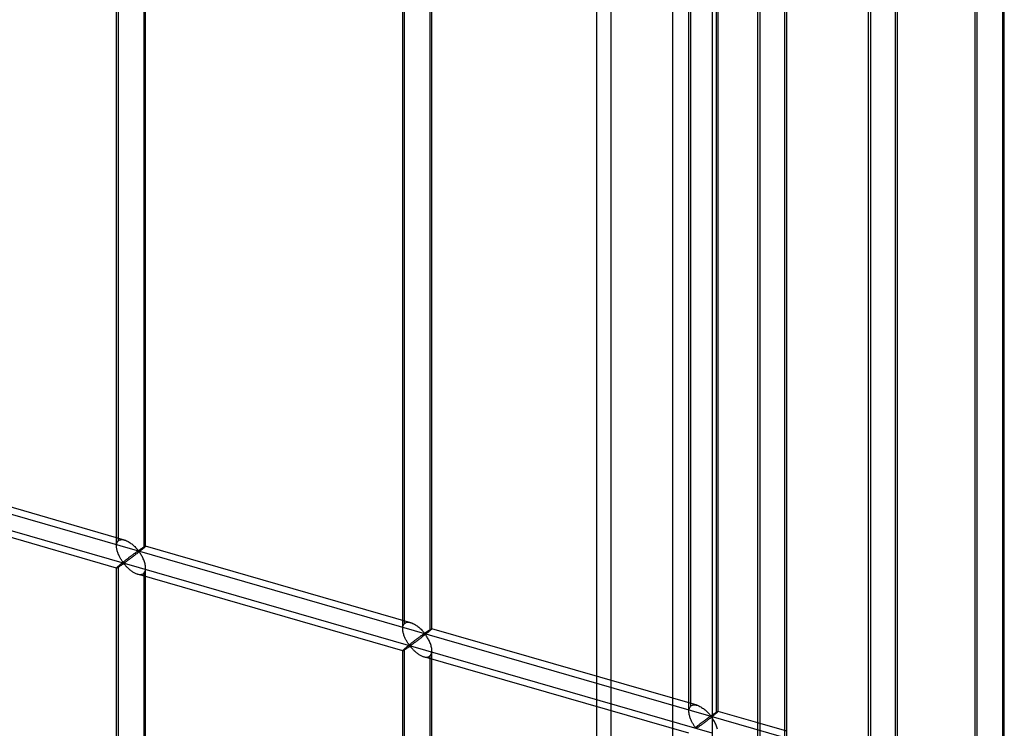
# Model space of a CAD drawing. Header units: millimetres. Extents: x -766 to 748, y -857 to 897.
# Tile 16 of 87: x 579 to 748, y -512 to -391. Entities that reach past the tile are written whole.
import ezdxf

# ---------------------------------------------------------------- set-up
doc = ezdxf.new("R2010")
doc.units = ezdxf.units.MM
doc.layers.add('MAIN-1', color=7, linetype='Continuous')
doc.layers.add('MAIN-2', color=7, linetype='Continuous')

msp = doc.modelspace()

# ---------------------------------------------------------------- linework, layer by layer
at = {"layer": 'MAIN-1'}
for p, q in [((697.56, 511.66), (697.56, -683.45)), ((747.31, -329.82), (747.31, -525.99)), ((747.65, -525.37), (747.65, -329.2)), ((742.65, -523.56), (742.65, -334.6)), ((729.01, -541.84), (729.01, -345.67)), ((729.35, -540.2), (729.35, -346.06)), ((724.35, -540.14), (724.35, -350.45)), ((710.04, -558.28), (710.04, -362.1)), ((710.37, -556.63), (710.37, -362.5)), ((705.37, -556.57), (705.37, -366.88)), ((698.24, -373.07), (698.24, -509.72)), ((698.57, -509.39), (698.57, -372.78)), ((698.15, -509.8), (698.04, -509.89)), ((698.24, -509.72), (698.15, -509.8)), ((698.3, -509.67), (698.24, -509.72)), ((698.35, -509.63), (698.3, -509.67)), ((698.4, -509.58), (698.35, -509.63)), ((698.44, -509.54), (698.4, -509.58)), ((698.48, -509.51), (698.44, -509.54)), ((698.51, -509.48), (698.48, -509.51)), ((698.53, -509.45), (698.51, -509.48)), ((698.55, -509.43), (698.53, -509.45)), ((698.56, -509.41), (698.55, -509.43)), ((698.57, -509.4), (698.56, -509.41)), ((705.37, -511.35), (698.57, -509.38)), ((698.57, -509.39), (698.57, -509.4)), ((697.69, -510.18), (697.56, -510.28)), ((697.81, -510.08), (697.69, -510.18)), ((697.93, -509.98), (697.81, -510.08)), ((698.04, -509.89), (697.93, -509.98))]:
    msp.add_line(p, q, dxfattribs=at)
at = {"layer": 'MAIN-2'}
for p, q in [((690.73, 506.41), (690.73, -680.04)), ((680.24, -661.13), (680.24, 499.34)), ((677.74, 497.17), (677.74, -663.3)), ((-431.4, -184.35), (746.4, -524.35)), ((595.42, -481.06), (595.42, -288.51)), ((595.76, -480.14), (595.76, -288.17)), ((600.42, -481.06), (600.42, -288.51)), ((600.09, -289.42), (600.09, -481.39)), ((644.5, -495.22), (644.5, -302.67)), ((644.83, -494.31), (644.83, -302.34)), ((649.16, -303.59), (649.16, -495.56)), ((649.5, -495.22), (649.5, -302.67)), ((693.57, -509.39), (693.57, -316.84)), ((693.91, -508.47), (693.91, -316.51)), ((742.98, -522.64), (742.98, -330.67)), ((724.68, -344.42), (724.68, -540.59)), ((705.71, -360.85), (705.71, -557.03)), ((697.56, -513.14), (479.18, -450.1)), ((596.82, -480.01), (551.34, -466.88)), ((595.43, -484.81), (549.96, -471.69)), ((595.42, -481.07), (595.43, -480.92)), ((595.43, -481.2), (595.42, -481.07)), ((595.43, -480.92), (595.44, -480.79)), ((595.44, -480.79), (595.47, -480.65)), ((595.47, -480.65), (595.5, -480.53)), ((595.5, -480.53), (595.55, -480.42)), ((595.55, -480.42), (595.61, -480.31)), ((595.61, -480.31), (595.68, -480.22)), ((595.68, -480.22), (595.76, -480.14)), ((595.76, -480.14), (595.88, -480.06)), ((595.88, -480.06), (596.01, -480)), ((596.01, -480), (596.15, -479.96)), ((596.15, -479.96), (596.31, -479.94)), ((596.31, -479.94), (596.48, -479.94)), ((596.48, -479.94), (596.65, -479.97)), ((596.65, -479.97), (596.82, -480.01)), ((596.82, -480.01), (596.98, -480.06)), ((596.98, -480.06), (597.14, -480.13)), ((597.14, -480.13), (597.3, -480.2)), ((597.3, -480.2), (597.45, -480.28)), ((597.45, -480.28), (597.6, -480.38)), ((597.6, -480.38), (597.75, -480.47)), ((597.75, -480.47), (597.9, -480.58)), ((597.9, -480.58), (598.04, -480.69)), ((598.04, -480.69), (598.18, -480.8)), ((598.18, -480.8), (598.31, -480.92)), ((598.31, -480.92), (598.44, -481.04)), ((598.44, -481.04), (598.56, -481.15)), ((600.23, -481.14), (600.26, -481.12)), ((600.26, -481.12), (600.29, -481.1)), ((600.29, -481.1), (600.32, -481.09)), ((600.32, -481.09), (600.34, -481.08)), ((600.34, -481.08), (600.36, -481.06)), ((600.36, -481.06), (600.38, -481.06)), ((600.38, -481.12), (600.36, -481.14)), ((600.38, -481.06), (600.4, -481.05)), ((600.4, -481.1), (600.38, -481.12)), ((600.4, -481.05), (600.41, -481.05)), ((600.41, -481.08), (600.4, -481.1)), ((600.41, -481.05), (600.42, -481.05)), ((600.42, -481.06), (600.41, -481.08)), ((600.42, -481.05), (600.42, -481.05)), ((600.42, -481.05), (600.42, -481.05)), ((600.42, -481.05), (600.42, -481.05)), ((600.42, -481.05), (600.42, -481.05)), ((600.42, -481.05), (600.42, -481.05)), ((600.42, -481.05), (600.42, -481.06)), ((645.89, -494.18), (600.42, -481.05)), ((600.42, -481.06), (600.42, -481.06)), ((595.44, -481.34), (595.43, -481.2)), ((595.46, -481.48), (595.44, -481.34)), ((595.49, -481.62), (595.46, -481.48)), ((595.52, -481.75), (595.49, -481.62)), ((595.55, -481.89), (595.52, -481.75)), ((595.59, -482.03), (595.55, -481.89)), ((595.64, -482.16), (595.59, -482.03)), ((595.69, -482.3), (595.64, -482.16)), ((595.74, -482.44), (595.69, -482.3)), ((595.8, -482.57), (595.74, -482.44)), ((595.86, -482.7), (595.8, -482.57)), ((595.92, -482.83), (595.86, -482.7)), ((597.9, -482.78), (597.82, -482.84)), ((597.98, -482.72), (597.9, -482.78)), ((598.06, -482.67), (597.98, -482.72)), ((598.13, -482.61), (598.06, -482.67)), ((598.21, -482.55), (598.13, -482.61)), ((598.28, -482.5), (598.21, -482.55)), ((598.35, -482.45), (598.28, -482.5)), ((598.41, -482.73), (598.29, -482.82)), ((598.42, -482.4), (598.35, -482.45)), ((598.53, -482.64), (598.41, -482.73)), ((598.49, -482.35), (598.42, -482.4)), ((598.56, -482.3), (598.49, -482.35)), ((598.65, -482.55), (598.53, -482.64)), ((598.56, -481.15), (598.68, -481.27)), ((598.62, -482.25), (598.56, -482.3)), ((598.68, -482.2), (598.62, -482.25)), ((598.77, -482.45), (598.65, -482.55)), ((598.68, -481.27), (598.79, -481.39)), ((598.75, -482.16), (598.68, -482.2)), ((598.8, -482.12), (598.75, -482.16)), ((598.89, -482.36), (598.77, -482.45)), ((598.79, -481.39), (598.89, -481.5)), ((598.86, -482.08), (598.8, -482.12)), ((598.91, -482.04), (598.86, -482.08)), ((598.89, -481.5), (598.98, -481.6)), ((599.02, -482.26), (598.89, -482.36)), ((598.96, -482.01), (598.91, -482.04)), ((599.01, -481.97), (598.96, -482.01)), ((598.98, -481.6), (599.07, -481.7)), ((599.06, -481.95), (599.01, -481.97)), ((599.14, -482.16), (599.02, -482.26)), ((599.11, -481.92), (599.06, -481.95)), ((599.07, -481.7), (599.17, -481.79)), ((599.17, -481.91), (599.11, -481.92)), ((599.26, -482.07), (599.14, -482.16)), ((599.17, -481.79), (599.24, -481.78)), ((599.27, -482), (599.17, -481.91)), ((599.24, -481.78), (599.28, -481.75)), ((599.39, -481.97), (599.26, -482.07)), ((599.35, -482.1), (599.27, -482)), ((599.28, -481.75), (599.33, -481.73)), ((599.33, -481.73), (599.37, -481.7)), ((599.44, -482.22), (599.35, -482.1)), ((599.37, -481.7), (599.42, -481.67)), ((599.5, -481.88), (599.39, -481.97)), ((599.42, -481.67), (599.47, -481.63)), ((599.52, -482.34), (599.44, -482.22)), ((599.47, -481.63), (599.52, -481.6)), ((599.61, -481.78), (599.5, -481.88)), ((599.52, -481.6), (599.56, -481.57)), ((599.61, -482.47), (599.52, -482.34)), ((599.56, -481.57), (599.61, -481.54)), ((599.61, -481.54), (599.66, -481.5)), ((599.72, -481.7), (599.61, -481.78)), ((599.69, -482.61), (599.61, -482.47)), ((599.66, -481.5), (599.71, -481.47)), ((599.78, -482.76), (599.69, -482.61)), ((599.71, -481.47), (599.76, -481.44)), ((599.82, -481.61), (599.72, -481.7)), ((599.76, -481.44), (599.81, -481.4)), ((599.86, -482.92), (599.78, -482.76)), ((599.81, -481.4), (599.86, -481.37)), ((599.92, -481.53), (599.82, -481.61)), ((599.86, -481.37), (599.9, -481.34)), ((599.9, -481.34), (599.95, -481.31)), ((600.01, -481.46), (599.92, -481.53)), ((599.95, -481.31), (599.99, -481.28)), ((599.99, -481.28), (600.04, -481.26)), ((600.09, -481.39), (600.01, -481.46)), ((600.04, -481.26), (600.08, -481.23)), ((600.08, -481.23), (600.12, -481.2)), ((600.15, -481.34), (600.09, -481.39)), ((600.12, -481.2), (600.16, -481.18)), ((600.2, -481.29), (600.15, -481.34)), ((600.16, -481.18), (600.19, -481.16)), ((600.19, -481.16), (600.23, -481.14)), ((600.25, -481.25), (600.2, -481.29)), ((600.29, -481.21), (600.25, -481.25)), ((600.33, -481.17), (600.29, -481.21)), ((600.36, -481.14), (600.33, -481.17)), ((595.76, -484.47), (595.68, -484.54)), ((595.81, -484.42), (595.76, -484.47)), ((595.76, -580.46), (595.76, -484.47)), ((595.87, -484.37), (595.81, -484.42)), ((595.94, -484.32), (595.87, -484.37)), ((595.99, -482.95), (595.92, -482.83)), ((595.93, -484.53), (595.99, -484.49)), ((596, -484.27), (595.94, -484.32)), ((596.05, -483.08), (595.99, -482.95)), ((595.99, -484.49), (596.06, -484.44)), ((596.07, -484.21), (596, -484.27)), ((596.12, -483.19), (596.05, -483.08)), ((596.06, -484.44), (596.13, -484.4)), ((596.14, -484.15), (596.07, -484.21)), ((596.19, -483.31), (596.12, -483.19)), ((596.13, -484.4), (596.2, -484.35)), ((596.22, -484.09), (596.14, -484.15)), ((596.26, -483.42), (596.19, -483.31)), ((596.2, -484.35), (596.26, -484.3)), ((596.3, -484.02), (596.22, -484.09)), ((596.33, -483.52), (596.26, -483.42)), ((596.26, -484.3), (596.33, -484.26)), ((596.38, -483.96), (596.3, -484.02)), ((596.39, -483.62), (596.33, -483.52)), ((596.33, -484.26), (596.4, -484.21)), ((596.46, -483.89), (596.38, -483.96)), ((596.46, -483.71), (596.39, -483.62)), ((596.4, -484.21), (596.46, -484.17)), ((596.52, -483.8), (596.46, -483.71)), ((596.55, -483.83), (596.46, -483.89)), ((596.46, -484.17), (596.53, -484.13)), ((596.59, -483.88), (596.52, -483.8)), ((596.53, -484.13), (596.59, -484.09)), ((596.63, -483.76), (596.55, -483.83)), ((596.66, -483.95), (596.59, -483.88)), ((596.59, -484.09), (596.67, -484.07)), ((596.72, -483.69), (596.63, -483.76)), ((596.75, -483.94), (596.66, -483.95)), ((596.67, -484.07), (596.76, -484.14)), ((596.8, -483.62), (596.72, -483.69)), ((596.82, -483.9), (596.75, -483.94)), ((596.76, -484.14), (596.83, -484.22)), ((596.89, -483.55), (596.8, -483.62)), ((596.89, -483.85), (596.82, -483.9)), ((596.83, -484.22), (596.9, -484.3)), ((596.98, -483.49), (596.89, -483.55)), ((596.97, -483.8), (596.89, -483.85)), ((596.9, -484.3), (596.97, -484.38)), ((597.04, -483.74), (596.97, -483.8)), ((596.97, -484.38), (597.05, -484.47)), ((597.07, -483.42), (596.98, -483.49)), ((597.13, -483.68), (597.04, -483.74)), ((597.05, -484.47), (597.13, -484.56)), ((597.15, -483.35), (597.07, -483.42)), ((597.22, -483.62), (597.13, -483.68)), ((597.24, -483.29), (597.15, -483.35)), ((597.31, -483.55), (597.22, -483.62)), ((597.32, -483.22), (597.24, -483.29)), ((597.41, -483.48), (597.31, -483.55)), ((597.4, -483.16), (597.32, -483.22)), ((597.49, -483.09), (597.4, -483.16)), ((597.51, -483.41), (597.41, -483.48)), ((597.57, -483.03), (597.49, -483.09)), ((597.61, -483.33), (597.51, -483.41)), ((597.65, -482.97), (597.57, -483.03)), ((597.71, -483.25), (597.61, -483.33)), ((597.74, -482.91), (597.65, -482.97)), ((597.82, -483.17), (597.71, -483.25)), ((597.82, -482.84), (597.74, -482.91)), ((597.94, -483.09), (597.82, -483.17)), ((598.05, -483), (597.94, -483.09)), ((598.17, -482.91), (598.05, -483)), ((598.29, -482.82), (598.17, -482.91)), ((599.94, -483.08), (599.86, -482.92)), ((600.02, -483.24), (599.94, -483.08)), ((600.09, -483.41), (600.02, -483.24)), ((600.16, -483.58), (600.09, -483.41)), ((600.23, -483.75), (600.16, -483.58)), ((600.28, -483.93), (600.23, -483.75)), ((600.33, -484.1), (600.28, -483.93)), ((600.37, -484.27), (600.33, -484.1)), ((600.4, -484.45), (600.37, -484.27)), ((600.41, -484.62), (600.4, -484.45)), ((595.43, -484.79), (595.42, -484.81)), ((595.42, -484.81), (595.42, -484.81)), ((595.42, -484.81), (595.42, -484.81)), ((595.42, -484.81), (595.43, -484.81)), ((595.42, -580), (595.42, -484.81)), ((595.44, -484.77), (595.43, -484.79)), ((595.43, -484.81), (595.43, -484.81)), ((595.43, -484.81), (595.43, -484.81)), ((595.43, -484.81), (595.43, -484.81)), ((595.43, -484.81), (595.44, -484.81)), ((595.47, -484.74), (595.44, -484.77)), ((595.44, -484.81), (595.46, -484.81)), ((595.46, -484.81), (595.49, -484.8)), ((595.5, -484.7), (595.47, -484.74)), ((595.49, -484.8), (595.52, -484.78)), ((595.55, -484.66), (595.5, -484.7)), ((595.52, -484.78), (595.56, -484.76)), ((595.61, -484.6), (595.55, -484.66)), ((595.56, -484.76), (595.6, -484.74)), ((595.6, -484.74), (595.64, -484.71)), ((595.68, -484.54), (595.61, -484.6)), ((595.64, -484.71), (595.69, -484.68)), ((595.69, -484.68), (595.75, -484.65)), ((595.75, -484.65), (595.81, -484.61)), ((595.81, -484.61), (595.87, -484.57)), ((595.87, -484.57), (595.93, -484.53)), ((597.13, -484.56), (597.22, -484.65)), ((597.22, -484.65), (597.31, -484.74)), ((597.31, -484.74), (597.41, -484.83)), ((597.41, -484.83), (597.51, -484.92)), ((597.51, -484.92), (597.61, -485.02)), ((597.61, -485.02), (597.72, -485.11)), ((597.72, -485.11), (597.83, -485.19)), ((597.83, -485.19), (597.94, -485.28)), ((597.94, -485.28), (598.06, -485.36)), ((598.06, -485.36), (598.17, -485.44)), ((598.17, -485.44), (598.29, -485.52)), ((598.29, -485.52), (598.41, -485.59)), ((598.41, -485.59), (598.53, -485.65)), ((598.53, -485.65), (598.65, -485.71)), ((598.65, -485.71), (598.77, -485.76)), ((598.77, -485.76), (598.9, -485.81)), ((598.9, -485.81), (599.02, -485.85)), ((599.02, -485.85), (599.16, -485.89)), ((644.5, -498.98), (599.03, -485.85)), ((599.16, -485.89), (599.29, -485.91)), ((599.29, -485.91), (599.43, -485.92)), ((599.43, -485.92), (599.55, -485.92)), ((599.55, -485.92), (599.68, -485.91)), ((599.68, -485.91), (599.79, -485.88)), ((599.79, -485.88), (599.9, -485.84)), ((599.9, -485.84), (600, -485.79)), ((600, -485.79), (600.09, -485.72)), ((600.09, -485.72), (600.19, -485.61)), ((600.09, -485.72), (600.09, -581.71)), ((600.19, -485.61), (600.28, -485.48)), ((600.28, -485.48), (600.34, -485.33)), ((600.34, -485.33), (600.39, -485.17)), ((600.39, -485.17), (600.41, -484.99)), ((600.42, -484.79), (600.41, -484.62)), ((600.41, -484.99), (600.42, -484.79)), ((600.42, -581.08), (600.42, -484.81)), ((644.58, -494.7), (644.63, -494.58)), ((644.63, -494.58), (644.69, -494.48)), ((644.69, -494.48), (644.75, -494.39)), ((644.75, -494.39), (644.83, -494.31)), ((644.83, -494.31), (644.95, -494.22)), ((644.95, -494.22), (645.08, -494.16)), ((645.08, -494.16), (645.23, -494.12)), ((645.23, -494.12), (645.38, -494.11)), ((645.38, -494.11), (645.55, -494.11)), ((645.55, -494.11), (645.72, -494.14)), ((645.72, -494.14), (645.9, -494.18)), ((645.9, -494.18), (646.06, -494.23)), ((646.06, -494.23), (646.22, -494.3)), ((646.22, -494.3), (646.37, -494.37)), ((646.37, -494.37), (646.52, -494.45)), ((646.52, -494.45), (646.67, -494.54)), ((646.67, -494.54), (646.82, -494.64)), ((644.5, -495.09), (644.52, -494.95)), ((644.5, -495.24), (644.5, -495.09)), ((644.5, -495.37), (644.5, -495.24)), ((644.52, -495.51), (644.5, -495.37)), ((644.52, -494.95), (644.54, -494.82)), ((644.53, -495.65), (644.52, -495.51)), ((644.56, -495.78), (644.53, -495.65)), ((644.54, -494.82), (644.58, -494.7)), ((644.59, -495.92), (644.56, -495.78)), ((644.63, -496.06), (644.59, -495.92)), ((644.67, -496.19), (644.63, -496.06)), ((644.71, -496.33), (644.67, -496.19)), ((646.82, -494.64), (646.97, -494.75)), ((646.97, -494.75), (647.12, -494.86)), ((647.12, -494.86), (647.25, -494.97)), ((647.25, -494.97), (647.39, -495.08)), ((647.39, -495.08), (647.52, -495.2)), ((647.52, -495.2), (647.64, -495.32)), ((647.64, -495.32), (647.75, -495.44)), ((647.75, -495.44), (647.86, -495.55)), ((647.88, -496.29), (647.82, -496.33)), ((647.86, -495.55), (647.96, -495.66)), ((647.93, -496.25), (647.88, -496.29)), ((647.99, -496.21), (647.93, -496.25)), ((647.96, -495.66), (648.06, -495.77)), ((648.04, -496.17), (647.99, -496.21)), ((648.09, -496.14), (648.04, -496.17)), ((648.06, -495.77), (648.14, -495.87)), ((648.13, -496.11), (648.09, -496.14)), ((648.18, -496.09), (648.13, -496.11)), ((648.14, -495.87), (648.25, -495.95)), ((648.25, -496.08), (648.18, -496.09)), ((648.34, -496.23), (648.22, -496.33)), ((648.25, -495.95), (648.31, -495.95)), ((648.35, -496.17), (648.25, -496.08)), ((648.31, -495.95), (648.36, -495.92)), ((648.46, -496.14), (648.34, -496.23)), ((648.43, -496.27), (648.35, -496.17)), ((648.36, -495.92), (648.4, -495.89)), ((648.4, -495.89), (648.45, -495.86)), ((648.51, -496.38), (648.43, -496.27)), ((648.45, -495.86), (648.5, -495.83)), ((648.58, -496.04), (648.46, -496.14)), ((648.5, -495.83), (648.54, -495.8)), ((648.54, -495.8), (648.59, -495.77)), ((648.69, -495.95), (648.58, -496.04)), ((648.59, -495.77), (648.64, -495.74)), ((648.64, -495.74), (648.69, -495.7)), ((648.69, -495.7), (648.74, -495.67)), ((648.8, -495.86), (648.69, -495.95)), ((648.74, -495.67), (648.79, -495.64)), ((648.79, -495.64), (648.83, -495.6)), ((648.9, -495.78), (648.8, -495.86)), ((648.83, -495.6), (648.88, -495.57)), ((648.88, -495.57), (648.93, -495.54)), ((648.99, -495.7), (648.9, -495.78)), ((648.93, -495.54), (648.98, -495.51)), ((648.98, -495.51), (649.02, -495.48)), ((649.08, -495.63), (648.99, -495.7)), ((649.02, -495.48), (649.07, -495.45)), ((649.07, -495.45), (649.11, -495.42)), ((649.16, -495.56), (649.08, -495.63)), ((649.11, -495.42), (649.15, -495.4)), ((649.15, -495.4), (649.19, -495.37)), ((649.22, -495.51), (649.16, -495.56)), ((649.19, -495.37), (649.23, -495.35)), ((649.27, -495.46), (649.22, -495.51)), ((649.23, -495.35), (649.27, -495.32)), ((649.27, -495.32), (649.3, -495.3)), ((649.32, -495.42), (649.27, -495.46)), ((649.3, -495.3), (649.33, -495.29)), ((649.36, -495.38), (649.32, -495.42)), ((649.33, -495.29), (649.36, -495.27)), ((649.36, -495.27), (649.39, -495.25)), ((649.4, -495.34), (649.36, -495.38)), ((649.39, -495.25), (649.41, -495.24)), ((649.43, -495.31), (649.4, -495.34)), ((649.41, -495.24), (649.44, -495.23)), ((649.46, -495.28), (649.43, -495.31)), ((649.44, -495.23), (649.45, -495.22)), ((649.45, -495.22), (649.47, -495.22)), ((649.47, -495.26), (649.46, -495.28)), ((649.47, -495.22), (649.48, -495.22)), ((649.49, -495.24), (649.47, -495.26)), ((649.48, -495.22), (649.49, -495.22)), ((649.49, -495.22), (649.49, -495.22)), ((649.49, -495.22), (649.49, -495.22)), ((649.49, -495.22), (649.49, -495.22)), ((649.49, -495.22), (649.5, -495.22)), ((649.5, -495.22), (649.49, -495.23)), ((694.97, -508.34), (649.49, -495.22)), ((649.49, -495.23), (649.49, -495.24)), ((649.5, -495.22), (649.5, -495.22)), ((649.5, -495.22), (649.5, -495.22)), ((644.76, -496.47), (644.71, -496.33)), ((644.82, -496.6), (644.76, -496.47)), ((644.88, -496.74), (644.82, -496.6)), ((644.94, -496.87), (644.88, -496.74)), ((645, -497), (644.94, -496.87)), ((645.06, -497.12), (645, -497)), ((645.13, -497.24), (645.06, -497.12)), ((645.2, -497.36), (645.13, -497.24)), ((645.27, -497.47), (645.2, -497.36)), ((645.33, -497.58), (645.27, -497.47)), ((645.4, -497.69), (645.33, -497.58)), ((645.47, -497.79), (645.4, -497.69)), ((645.53, -497.88), (645.47, -497.79)), ((645.6, -497.97), (645.53, -497.88)), ((645.62, -497.99), (645.54, -498.06)), ((645.66, -498.05), (645.6, -497.97)), ((645.71, -497.92), (645.62, -497.99)), ((645.79, -497.86), (645.71, -497.92)), ((645.88, -497.79), (645.79, -497.86)), ((645.97, -497.72), (645.88, -497.79)), ((646.05, -497.65), (645.97, -497.72)), ((646.04, -497.96), (645.97, -498.02)), ((646.12, -497.91), (646.04, -497.96)), ((646.14, -497.58), (646.05, -497.65)), ((646.2, -497.85), (646.12, -497.91)), ((646.23, -497.52), (646.14, -497.58)), ((646.29, -497.78), (646.2, -497.85)), ((646.31, -497.45), (646.23, -497.52)), ((646.38, -497.72), (646.29, -497.78)), ((646.4, -497.39), (646.31, -497.45)), ((646.48, -497.65), (646.38, -497.72)), ((646.48, -497.32), (646.4, -497.39)), ((646.56, -497.26), (646.48, -497.32)), ((646.58, -497.57), (646.48, -497.65)), ((646.65, -497.2), (646.56, -497.26)), ((646.68, -497.5), (646.58, -497.57)), ((646.73, -497.13), (646.65, -497.2)), ((646.79, -497.42), (646.68, -497.5)), ((646.81, -497.07), (646.73, -497.13)), ((646.9, -497.34), (646.79, -497.42)), ((646.89, -497.01), (646.81, -497.07)), ((646.97, -496.95), (646.89, -497.01)), ((647.01, -497.25), (646.9, -497.34)), ((647.05, -496.89), (646.97, -496.95)), ((647.13, -497.17), (647.01, -497.25)), ((647.13, -496.83), (647.05, -496.89)), ((647.21, -496.78), (647.13, -496.83)), ((647.24, -497.08), (647.13, -497.17)), ((647.28, -496.72), (647.21, -496.78)), ((647.36, -496.99), (647.24, -497.08)), ((647.36, -496.67), (647.28, -496.72)), ((647.43, -496.61), (647.36, -496.67)), ((647.48, -496.9), (647.36, -496.99)), ((647.5, -496.56), (647.43, -496.61)), ((647.6, -496.81), (647.48, -496.9)), ((647.57, -496.51), (647.5, -496.56)), ((647.63, -496.46), (647.57, -496.51)), ((647.72, -496.71), (647.6, -496.81)), ((647.7, -496.42), (647.63, -496.46)), ((647.76, -496.37), (647.7, -496.42)), ((647.84, -496.62), (647.72, -496.71)), ((647.82, -496.33), (647.76, -496.37)), ((647.97, -496.52), (647.84, -496.62)), ((648.09, -496.43), (647.97, -496.52)), ((648.22, -496.33), (648.09, -496.43)), ((648.59, -496.51), (648.51, -496.38)), ((648.68, -496.64), (648.59, -496.51)), ((648.77, -496.78), (648.68, -496.64)), ((648.85, -496.93), (648.77, -496.78)), ((648.94, -497.08), (648.85, -496.93)), ((649.02, -497.24), (648.94, -497.08)), ((649.1, -497.41), (649.02, -497.24)), ((649.17, -497.58), (649.1, -497.41)), ((649.24, -497.75), (649.17, -497.58)), ((649.3, -497.92), (649.24, -497.75)), ((649.36, -498.09), (649.3, -497.92)), ((644.52, -498.94), (644.5, -498.96)), ((644.5, -498.96), (644.5, -498.97)), ((644.5, -498.97), (644.5, -498.98)), ((644.5, -594.17), (644.5, -498.97)), ((644.5, -498.98), (644.5, -498.98)), ((644.5, -498.98), (644.5, -498.98)), ((644.5, -498.98), (644.5, -498.98)), ((644.5, -498.98), (644.5, -498.98)), ((644.5, -498.98), (644.5, -498.98)), ((644.5, -498.98), (644.52, -498.98)), ((644.54, -498.91), (644.52, -498.94)), ((644.52, -498.98), (644.54, -498.97)), ((644.58, -498.87), (644.54, -498.91)), ((644.54, -498.97), (644.56, -498.96)), ((644.56, -498.96), (644.59, -498.95)), ((644.63, -498.82), (644.58, -498.87)), ((644.59, -498.95), (644.63, -498.93)), ((644.69, -498.77), (644.63, -498.82)), ((644.63, -498.93), (644.67, -498.9)), ((644.67, -498.9), (644.72, -498.88)), ((644.75, -498.71), (644.69, -498.77)), ((644.72, -498.88), (644.77, -498.85)), ((644.83, -498.64), (644.75, -498.71)), ((644.77, -498.85), (644.82, -498.81)), ((644.82, -498.81), (644.88, -498.78)), ((644.89, -498.59), (644.83, -498.64)), ((644.83, -594.62), (644.83, -498.64)), ((644.88, -498.78), (644.94, -498.74)), ((644.95, -498.54), (644.89, -498.59)), ((644.94, -498.74), (645, -498.7)), ((645.01, -498.49), (644.95, -498.54)), ((645, -498.7), (645.07, -498.65)), ((645.08, -498.43), (645.01, -498.49)), ((645.07, -498.65), (645.14, -498.61)), ((645.15, -498.37), (645.08, -498.43)), ((645.14, -498.61), (645.2, -498.56)), ((645.22, -498.31), (645.15, -498.37)), ((645.2, -498.56), (645.27, -498.52)), ((645.3, -498.25), (645.22, -498.31)), ((645.27, -498.52), (645.34, -498.47)), ((645.37, -498.19), (645.3, -498.25)), ((645.34, -498.47), (645.41, -498.43)), ((645.45, -498.13), (645.37, -498.19)), ((645.41, -498.43), (645.47, -498.38)), ((645.54, -498.06), (645.45, -498.13)), ((645.47, -498.38), (645.54, -498.34)), ((645.54, -498.34), (645.6, -498.3)), ((645.6, -498.3), (645.67, -498.26)), ((645.74, -498.12), (645.66, -498.05)), ((645.67, -498.26), (645.75, -498.24)), ((645.83, -498.1), (645.74, -498.12)), ((645.75, -498.24), (645.83, -498.31)), ((645.9, -498.06), (645.83, -498.1)), ((645.83, -498.31), (645.9, -498.38)), ((645.97, -498.02), (645.9, -498.06)), ((645.9, -498.38), (645.97, -498.46)), ((645.97, -498.46), (646.05, -498.55)), ((646.05, -498.55), (646.12, -498.63)), ((646.12, -498.63), (646.21, -498.72)), ((646.21, -498.72), (646.3, -498.81)), ((646.3, -498.81), (646.39, -498.91)), ((646.39, -498.91), (646.49, -499)), ((646.49, -499), (646.59, -499.09)), ((646.59, -499.09), (646.69, -499.18)), ((646.69, -499.18), (646.79, -499.27)), ((646.79, -499.27), (646.9, -499.36)), ((646.9, -499.36), (647.02, -499.45)), ((647.02, -499.45), (647.13, -499.53)), ((647.13, -499.53), (647.25, -499.61)), ((647.25, -499.61), (647.37, -499.68)), ((647.37, -499.68), (647.49, -499.75)), ((649.27, -499.78), (649.35, -499.65)), ((649.35, -499.65), (649.42, -499.5)), ((649.4, -498.27), (649.36, -498.09)), ((649.44, -498.44), (649.4, -498.27)), ((649.42, -499.5), (649.46, -499.33)), ((649.47, -498.61), (649.44, -498.44)), ((649.46, -499.33), (649.49, -499.15)), ((649.49, -498.79), (649.47, -498.61)), ((649.5, -498.96), (649.49, -498.79)), ((649.49, -499.15), (649.5, -498.96)), ((649.5, -595.25), (649.5, -498.97)), ((647.49, -499.75), (647.61, -499.82)), ((647.61, -499.82), (647.73, -499.88)), ((647.73, -499.88), (647.85, -499.93)), ((647.85, -499.93), (647.97, -499.98)), ((647.97, -499.98), (648.1, -500.02)), ((648.1, -500.02), (648.23, -500.05)), ((693.58, -513.15), (648.1, -500.02)), ((648.23, -500.05), (648.37, -500.08)), ((648.37, -500.08), (648.5, -500.09)), ((648.5, -500.09), (648.63, -500.09)), ((648.63, -500.09), (648.75, -500.08)), ((648.75, -500.08), (648.87, -500.05)), ((648.87, -500.05), (648.97, -500.01)), ((648.97, -500.01), (649.07, -499.95)), ((649.07, -499.95), (649.16, -499.89)), ((649.16, -499.89), (649.27, -499.78)), ((649.16, -499.89), (649.16, -595.87)), ((693.57, -509.4), (693.58, -509.26)), ((693.58, -509.54), (693.57, -509.4)), ((693.58, -509.26), (693.59, -509.12)), ((693.59, -509.68), (693.58, -509.54)), ((693.59, -509.12), (693.62, -508.99)), ((693.61, -509.81), (693.59, -509.68)), ((693.64, -509.95), (693.61, -509.81)), ((693.62, -508.99), (693.65, -508.86)), ((693.65, -508.86), (693.7, -508.75)), ((693.7, -508.75), (693.76, -508.65)), ((693.76, -508.65), (693.83, -508.55)), ((693.83, -508.55), (693.91, -508.47)), ((693.91, -508.47), (694.02, -508.39)), ((694.02, -508.39), (694.16, -508.33)), ((694.16, -508.33), (694.3, -508.29)), ((694.3, -508.29), (694.46, -508.27)), ((694.46, -508.27), (694.62, -508.28)), ((694.62, -508.28), (694.8, -508.3)), ((694.8, -508.3), (694.97, -508.35)), ((694.97, -508.35), (695.13, -508.4)), ((695.13, -508.4), (695.29, -508.46)), ((695.29, -508.46), (695.44, -508.54)), ((695.44, -508.54), (695.6, -508.62)), ((695.6, -508.62), (695.75, -508.71)), ((695.75, -508.71), (695.9, -508.81)), ((695.9, -508.81), (696.05, -508.91)), ((696.05, -508.91), (696.19, -509.02)), ((696.19, -509.02), (696.33, -509.14)), ((696.33, -509.14), (696.46, -509.25)), ((696.46, -509.25), (696.59, -509.37)), ((696.59, -509.37), (696.71, -509.49)), ((696.71, -509.49), (696.83, -509.6)), ((696.83, -509.6), (696.94, -509.72)), ((696.94, -509.72), (697.04, -509.83)), ((697.81, -509.84), (697.86, -509.8)), ((697.86, -509.8), (697.91, -509.77)), ((697.91, -509.77), (697.96, -509.74)), ((697.96, -509.74), (698, -509.71)), ((698, -509.71), (698.05, -509.68)), ((698.05, -509.68), (698.1, -509.65)), ((698.1, -509.65), (698.14, -509.62)), ((698.14, -509.62), (698.18, -509.59)), ((698.18, -509.59), (698.23, -509.56)), ((698.23, -509.56), (698.27, -509.54)), ((698.27, -509.54), (698.31, -509.51)), ((698.31, -509.51), (698.34, -509.49)), ((698.34, -509.49), (698.38, -509.47)), ((698.38, -509.47), (698.41, -509.45)), ((698.41, -509.45), (698.44, -509.44)), ((698.44, -509.44), (698.46, -509.42)), ((698.46, -509.42), (698.49, -509.41)), ((698.49, -509.41), (698.51, -509.4)), ((698.51, -509.4), (698.53, -509.39)), ((698.53, -509.39), (698.54, -509.38)), ((698.54, -509.38), (698.56, -509.38)), ((698.56, -509.38), (698.57, -509.38)), ((698.57, -509.38), (698.57, -509.38)), ((698.57, -509.38), (698.57, -509.38)), ((698.57, -509.38), (698.57, -509.38)), ((698.57, -509.38), (698.57, -509.39)), ((698.57, -509.39), (698.57, -509.39)), ((698.57, -509.39), (698.57, -509.39)), ((693.67, -510.09), (693.64, -509.95)), ((693.7, -510.23), (693.67, -510.09)), ((693.74, -510.36), (693.7, -510.23)), ((693.79, -510.5), (693.74, -510.36)), ((693.84, -510.64), (693.79, -510.5)), ((693.9, -510.77), (693.84, -510.64)), ((693.95, -510.91), (693.9, -510.77)), ((694.01, -511.04), (693.95, -510.91)), ((694.08, -511.17), (694.01, -511.04)), ((694.14, -511.29), (694.08, -511.17)), ((694.21, -511.42), (694.14, -511.29)), ((694.28, -511.53), (694.21, -511.42)), ((695.55, -511.49), (695.47, -511.55)), ((695.64, -511.43), (695.55, -511.49)), ((695.72, -511.36), (695.64, -511.43)), ((695.8, -511.3), (695.72, -511.36)), ((695.89, -511.24), (695.8, -511.3)), ((695.99, -511.49), (695.88, -511.57)), ((695.97, -511.18), (695.89, -511.24)), ((696.05, -511.12), (695.97, -511.18)), ((696.1, -511.41), (695.99, -511.49)), ((696.13, -511.06), (696.05, -511.12)), ((696.22, -511.32), (696.1, -511.41)), ((696.21, -511), (696.13, -511.06)), ((696.28, -510.94), (696.21, -511)), ((696.34, -511.23), (696.22, -511.32)), ((696.36, -510.89), (696.28, -510.94)), ((696.46, -511.14), (696.34, -511.23)), ((696.43, -510.83), (696.36, -510.89)), ((696.5, -510.78), (696.43, -510.83)), ((696.58, -511.05), (696.46, -511.14)), ((696.57, -510.73), (696.5, -510.78)), ((696.64, -510.68), (696.57, -510.73)), ((696.7, -510.96), (696.58, -511.05)), ((696.71, -510.63), (696.64, -510.68)), ((696.82, -510.86), (696.7, -510.96)), ((696.77, -510.58), (696.71, -510.63)), ((696.83, -510.54), (696.77, -510.58)), ((696.94, -510.77), (696.82, -510.86)), ((696.89, -510.49), (696.83, -510.54)), ((696.95, -510.45), (696.89, -510.49)), ((697.07, -510.67), (696.94, -510.77)), ((697.01, -510.41), (696.95, -510.45)), ((697.06, -510.38), (697.01, -510.41)), ((697.04, -509.83), (697.13, -509.94)), ((697.11, -510.34), (697.06, -510.38)), ((697.19, -510.58), (697.07, -510.67)), ((697.16, -510.31), (697.11, -510.34)), ((697.13, -509.94), (697.22, -510.03)), ((697.21, -510.28), (697.16, -510.31)), ((697.31, -510.48), (697.19, -510.58)), ((697.26, -510.25), (697.21, -510.28)), ((697.22, -510.03), (697.32, -510.12)), ((697.32, -510.24), (697.26, -510.25)), ((697.44, -510.38), (697.31, -510.48)), ((697.32, -510.12), (697.39, -510.11)), ((697.42, -510.33), (697.32, -510.24)), ((697.39, -510.11), (697.43, -510.09)), ((697.5, -510.44), (697.42, -510.33)), ((697.43, -510.09), (697.48, -510.06)), ((697.56, -510.28), (697.44, -510.38)), ((697.48, -510.06), (697.52, -510.03)), ((697.58, -510.55), (697.5, -510.44)), ((697.52, -510.03), (697.57, -510)), ((697.57, -510), (697.62, -509.97)), ((697.67, -510.67), (697.58, -510.55)), ((697.62, -509.97), (697.67, -509.94)), ((697.67, -509.94), (697.71, -509.9)), ((697.75, -510.81), (697.67, -510.67)), ((697.71, -509.9), (697.76, -509.87)), ((697.84, -510.95), (697.75, -510.81)), ((697.76, -509.87), (697.81, -509.84)), ((697.93, -511.1), (697.84, -510.95)), ((698.01, -511.25), (697.93, -511.1)), ((698.09, -511.41), (698.01, -511.25)), ((698.17, -511.57), (698.09, -511.41)), ((710.37, -512.79), (705.37, -511.35)), ((694.34, -511.65), (694.28, -511.53)), ((694.41, -511.76), (694.34, -511.65)), ((694.48, -511.86), (694.41, -511.76)), ((694.55, -511.96), (694.48, -511.86)), ((694.61, -512.23), (694.53, -512.29)), ((694.61, -512.05), (694.55, -511.96)), ((694.68, -512.14), (694.61, -512.05)), ((694.69, -512.16), (694.61, -512.23)), ((694.74, -512.22), (694.68, -512.14)), ((694.78, -512.09), (694.69, -512.16)), ((694.83, -512.29), (694.74, -512.22)), ((694.87, -512.02), (694.78, -512.09)), ((694.91, -512.27), (694.83, -512.29)), ((694.95, -511.96), (694.87, -512.02)), ((694.98, -512.22), (694.91, -512.27)), ((695.04, -511.89), (694.95, -511.96)), ((695.05, -512.18), (694.98, -512.22)), ((695.13, -511.82), (695.04, -511.89)), ((695.12, -512.12), (695.05, -512.18)), ((695.2, -512.07), (695.12, -512.12)), ((695.22, -511.75), (695.13, -511.82)), ((695.29, -512.01), (695.2, -512.07)), ((695.3, -511.68), (695.22, -511.75)), ((695.38, -511.94), (695.29, -512.01)), ((695.39, -511.62), (695.3, -511.68)), ((695.47, -511.88), (695.38, -511.94)), ((695.47, -511.55), (695.39, -511.62)), ((695.57, -511.8), (695.47, -511.88)), ((695.67, -511.73), (695.57, -511.8)), ((695.77, -511.65), (695.67, -511.73)), ((695.88, -511.57), (695.77, -511.65)), ((698.24, -511.74), (698.17, -511.57)), ((698.31, -511.91), (698.24, -511.74)), ((698.38, -512.09), (698.31, -511.91)), ((698.43, -512.26), (698.38, -512.09)), ((698.48, -512.43), (698.43, -512.26))]:
    msp.add_line(p, q, dxfattribs=at)

doc.saveas('drawing.dxf')
